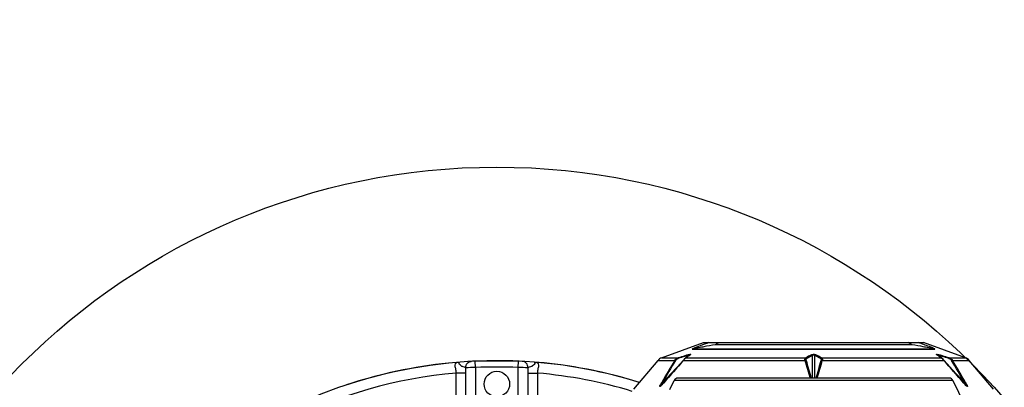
# Model space of a CAD drawing. Header units: millimetres. Extents: x 0 to 8493, y 0 to 6007.
# Tile 59 of 111: x 4142 to 4605, y 1458 to 1631. Entities that reach past the tile are written whole.
import ezdxf

# ---------------------------------------------------------------- set-up
doc = ezdxf.new("R2010")
doc.units = ezdxf.units.MM
doc.header["$LTSCALE"] = 467.107143
doc.layers.get('0').update_dxf_attribs({"linetype": 'CONTINUOUS'})
for name, color, linetype in [('304102000092DXF_CONTINUOUS_LINE', 7, 'CONTINUOUS'), ('304102000128DXF_CONTINUOUS_LINE', 7, 'CONTINUOUS'), ('304103000034DXF_CONTINUOUS_LINE', 7, 'CONTINUOUS'), ('304105000239DXF_CONTINUOUS_LINE', 7, 'CONTINUOUS'), ('最大动作范围图_DXF_DIMENSION', 7, 'CONTINUOUS')]:
    doc.layers.add(name, color=color, linetype=linetype)
doc.styles.get("Standard").update_dxf_attribs({"font": 'txt', "width": 0.7})
doc.dimstyles.new('DIMSTYLE_1', dxfattribs={"dimtxt": 85.714286, "dimasz": 42.857143, "dimexe": 1.5, "dimexo": 0, "dimgap": 6, "dimtad": 0, "dimtih": 1, "dimtoh": 1, "dimdec": 1, "dimdsep": 46, "dimtxsty": 'Standard', "dimblk": '_FILLED', "dimblk1": '_FILLED', "dimblk2": '_FILLED', "dimcen": 0.09, "dimclrt": 5, "dimazin": 2, "dimtp": 0.5, "dimtm": 0.5, "dimtfac": 1, "dimtdec": 65535, "dimtofl": 0, "dimtmove": 0, "dimatfit": 3, "dimldrblk": '_FILLED', "dimfxl": 0, "dimtolj": 1, "dimarcsym": 0})
doc.dimstyles.new('DIMSTYLE_5', dxfattribs={"dimtxt": 85.714286, "dimasz": 42.857143, "dimexe": 1.5, "dimexo": 0, "dimtad": 1, "dimdsep": 46, "dimtxsty": 'Standard', "dimblk": '_FILLED', "dimblk1": '_FILLED', "dimblk2": '_FILLED', "dimcen": 0.09, "dimclrt": 5, "dimazin": 2, "dimtp": 0.01, "dimtm": 0.01, "dimtfac": 1, "dimtofl": 0, "dimtmove": 0, "dimatfit": 3, "dimldrblk": '_FILLED', "dimfxl": 0, "dimtolj": 1, "dimarcsym": 0})

# ---------------------------------------------------------------- blocks, each defined once
blk = doc.blocks.new('*D1')
at = {"layer": '最大动作范围图_DXF_DIMENSION', "color": 2, "linetype": 'Continuous', "transparency": 16777216}
blk.add_line((5263.67, 1245.98), (4966.12, 1245.98), dxfattribs=at)
for start, end in [(0, 86.39529), (109.00151, 167)]:
    blk.add_arc((4366.38, 1245.98), 610.46, start, end, dxfattribs=at)
for points in [[(3772.32, 1427.48), (3771.56, 1383.31), (3793.01, 1421.93)], [(4964.63, 1288.44), (4976.84, 1245.98), (4986.04, 1289.19)]]:
    blk.add_solid(points, dxfattribs=at)
blk = doc.blocks.new('_FILLED')
at = {"color": 0, "linetype": 'ByBlock'}
blk.add_solid([(0, 0), (-1, 0.25), (-1, -0.25)], dxfattribs=at)
blk = doc.blocks.new('*D27')
at = {"layer": '最大动作范围图_DXF_DIMENSION', "color": 2, "linetype": 'Continuous', "transparency": 16777216}
for p, q in [((4366.43, 1245.98), (6343.26, 1609.67)), ((6006.9, 1547.79), (4366.43, 1245.98)), ((6006.9, 1547.79), (6006.9, 1547.79))]:
    blk.add_line(p, q, dxfattribs=at)
at = {"layer": '最大动作范围图_DXF_DIMENSION', "color": 2, "linetype": 'Continuous', "transparency": 16777216, "xscale": 42.8571428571, "yscale": 42.8571428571, "zscale": 42.8571428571, "rotation": 190.4236602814}
blk.add_blockref('_FILLED', (6006.9, 1547.79), dxfattribs=at)
blk = doc.blocks.new('*D28')
at = {"layer": '最大动作范围图_DXF_DIMENSION', "color": 2, "linetype": 'Continuous', "transparency": 16777216}
for p, q in [((4366.43, 1245.98), (5139.88, 1859.06)), ((4614.07, 1442.28), (4366.43, 1245.98)), ((4614.07, 1442.28), (4614.07, 1442.28))]:
    blk.add_line(p, q, dxfattribs=at)
at = {"layer": '最大动作范围图_DXF_DIMENSION', "color": 2, "linetype": 'Continuous', "transparency": 16777216, "xscale": 42.8571428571, "yscale": 42.8571428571, "zscale": 42.8571428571, "rotation": 218.403466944}
blk.add_blockref('_FILLED', (4614.07, 1442.28), dxfattribs=at)

msp = doc.modelspace()

# ---------------------------------------------------------------- linework, layer by layer
at = {"color": 2, "linetype": 'Continuous'}
msp.add_circle((4366.427, 1245.984), 316, dxfattribs=at)
at = {"layer": '304102000092DXF_CONTINUOUS_LINE', "color": 7, "linetype": 'Continuous'}
for p, q in [((4443.935, 1472.301), (4463.67, 1479.484)), ((4463.67, 1479.484), (4567.185, 1479.484)), ((4586.92, 1472.301), (4567.185, 1479.484)), ((4456.777, 1473.332), (4455.795, 1472.627)), ((4457.195, 1473.63), (4456.777, 1473.332)), ((4457.222, 1473.65), (4457.195, 1473.63)), ((4457.211, 1473.641), (4457.222, 1473.65)), ((4459.058, 1476.484), (4571.797, 1476.484)), ((4573.66, 1473.63), (4573.634, 1473.649)), ((4574.205, 1473.24), (4573.66, 1473.63)), ((4575.086, 1472.608), (4574.205, 1473.24)), ((4430.891, 1457.59), (4442.238, 1471.113)), ((4454.184, 1471.252), (4454.076, 1471.131)), ((4454.742, 1471.822), (4454.184, 1471.252)), ((4455.166, 1472.174), (4454.742, 1471.822)), ((4455.795, 1472.627), (4455.164, 1472.172)), ((4575.691, 1472.172), (4575.086, 1472.608)), ((4576.14, 1471.796), (4575.689, 1472.174)), ((4576.709, 1471.209), (4576.14, 1471.796)), ((4599.964, 1457.59), (4588.616, 1471.113)), ((4444.354, 1460.049), (4443.974, 1459.636)), ((4443.985, 1459.647), (4443.974, 1459.636)), ((4444.655, 1460.389), (4444.354, 1460.049)), ((4586.511, 1460.037), (4586.199, 1460.389)), ((4586.881, 1459.636), (4586.511, 1460.037))]:
    msp.add_line(p, q, dxfattribs=at)
at = {"layer": '304102000092DXF_CONTINUOUS_LINE', "color": 9, "linetype": 'Continuous'}
for p, q in [((4561.55, 1478.484), (4469.305, 1478.484)), ((4454.831, 1473.256), (4454.924, 1473.284)), ((4455.612, 1472.495), (4456.517, 1473.453)), ((4458.411, 1476.363), (4572.444, 1476.363)), ((4514.927, 1462.784), (4514.927, 1473.453)), ((4515.427, 1473.999), (4515.427, 1473.796)), ((4515.927, 1462.784), (4515.927, 1473.453)), ((4573.595, 1473.596), (4573.374, 1473.755)), ((4573.622, 1473.577), (4573.595, 1473.596)), ((4575.243, 1472.495), (4574.337, 1473.453)), ((4575.93, 1473.284), (4576.023, 1473.256)), ((4442.238, 1471.113), (4450.1, 1471.114)), ((4443.935, 1472.301), (4451.732, 1472.301)), ((4454.187, 1471.113), (4454.147, 1471.069)), ((4454.187, 1471.113), (4511.34, 1471.114)), ((4455.462, 1472.301), (4511.697, 1472.301)), ((4519.158, 1472.301), (4575.393, 1472.301)), ((4519.515, 1471.113), (4576.667, 1471.114)), ((4576.708, 1471.069), (4576.667, 1471.114)), ((4579.123, 1472.301), (4586.92, 1472.301)), ((4580.756, 1471.113), (4588.616, 1471.113)), ((4444.151, 1460.369), (4450.849, 1467.456)), ((4586.704, 1460.369), (4580.006, 1467.455)), ((4443.74, 1460.373), (4443.98, 1460.784)), ((4444.151, 1460.369), (4444.289, 1460.604)), ((4514.228, 1462.785), (4514.187, 1462.928)), ((4586.566, 1460.604), (4586.704, 1460.369)), ((4586.875, 1460.784), (4587.115, 1460.373))]:
    msp.add_line(p, q, dxfattribs=at)
at = {"layer": '304102000092DXF_CONTINUOUS_LINE', "color": 7, "linetype": 'Continuous'}
for points in [[(4454.076, 1471.131), (4451.245, 1467.908), (4447.779, 1463.955), (4444.655, 1460.389)], [(4586.199, 1460.389), (4583.118, 1463.907), (4579.651, 1467.86), (4576.709, 1471.209)]]:
    msp.add_lwpolyline(points, dxfattribs=at)
for centre, radius, start, end in [((4540.219, 1366.714), 132.369, 121.57649, 122.39365), ((4491, 1367.297), 131.68, 57.60419, 58.42563), ((4445.303, 1468.542), 4, 110, 140), ((4585.552, 1468.542), 4, 40, 70)]:
    msp.add_arc(centre, radius, start, end, dxfattribs=at)
at = {"layer": '304102000092DXF_CONTINUOUS_LINE', "color": 9, "linetype": 'Continuous'}
for centre, radius, start, end in [((4642.521, 858.332), 642.93, 106.973479, 107.262505), ((4643.833, 854.677), 646.508, 106.989806, 107.28122), ((4624.402, 918.186), 580.092, 106.82266, 106.987337), ((4622.884, 922.598), 575.73, 106.800447, 106.961755), ((4700.383, 1134.409), 417.321, 125.70585, 125.81964), ((4678.925, 1164.266), 380.553, 125.58432, 125.70592), ((4599.447, 1311.075), 183.559, 117.59391, 118.558), ((4600.919, 1309.739), 184.924, 117.71096, 118.66444), ((4429.938, 1309.743), 184.92, 61.33554, 62.28906), ((4431.409, 1311.077), 183.556, 61.44199, 62.4061), ((4337.379, 1143.997), 405.504, 54.1789, 54.3671), ((4569.599, 1457.988), 16.475, 73.13449, 74.19964), ((4406.653, 918.848), 579.401, 73.017309, 73.177404), ((4407.983, 922.64), 575.686, 73.038234, 73.199559), ((4387.223, 855.328), 645.826, 72.718679, 73.014688), ((4388.33, 858.32), 642.942, 72.737497, 73.02652), ((5214.494, 1011.271), 892.05, 148.969787, 149.740979), ((5210.731, 1012.624), 887.761, 148.905497, 149.694002), ((9093.115, -2614.559), 6181.616, 138.6290143, 138.7609807), ((4461.383, 1465.099), 9.379, 138.43683, 140.11246), ((5283.17, 1686.553), 801.334, 195.595873, 196.215176), ((5251.975, 1675.169), 767.709, 195.414747, 196.04912), ((3777.825, 1675.464), 768.804, 343.940398, 344.584957), ((3747.791, 1686.524), 801.224, 343.784715, 344.404026), ((4572.985, 1468.642), 4.383, 50.25696, 52.6743), ((-62.087, -2614.404), 6181.384, 41.2389998, 41.3709703), ((3820.124, 1012.624), 887.761, 30.305998, 31.094503), ((3816.418, 1011.305), 891.984, 30.258971, 31.030143), ((4463.081, 1449.074), 22.4, 150.27138, 150.78532), ((4464.868, 1448.053), 24.457, 149.75333, 150.27111), ((4417.772, 1484.015), 35.871, 317.94826, 318.77047), ((4614.265, 1485.059), 37.448, 221.2395, 221.63021), ((4567.261, 1448.788), 22.987, 29.16043, 30.26531)]:
    msp.add_arc(centre, radius, start, end, dxfattribs=at)
for points, knots in [([(4469.305, 1478.484), (4467.481, 1478.169), (4464.208, 1477.595), (4462.159, 1477.176), (4458.344, 1476.484), (4459.058, 1476.484)], [0, 0, 0, 0, 0.5317238, 0.7949303, 1, 1, 1, 1]), ([(4466.143, 1479.484), (4464.803, 1479.008), (4462.292, 1478.065), (4459.75, 1477.166), (4458.623, 1476.592)], [0, 0, 0, 0, 0.5291092, 1, 1, 1, 1]), ([(4571.797, 1476.484), (4572.506, 1476.484), (4568.702, 1477.175), (4566.657, 1477.593), (4563.377, 1478.169), (4561.55, 1478.484)], [0, 0, 0, 0, 0.2037065, 0.4673541, 1, 1, 1, 1]), ([(4571.429, 1476.955), (4570.911, 1477.174), (4568.686, 1478.054), (4566.437, 1478.872), (4564.712, 1479.484)], [0, 0, 0, 0, 0.2352001, 1, 1, 1, 1]), ([(4456.475, 1473.755), (4456.471, 1473.726), (4456.478, 1473.617), (4456.508, 1473.513), (4456.529, 1473.438)], [0, 0, 0, 0, 0.2695897, 1, 1, 1, 1]), ([(4456.475, 1473.755), (4456.673, 1473.814), (4457.037, 1473.87), (4457.412, 1474.084), (4457.745, 1473.898), (4457.546, 1473.802), (4457.481, 1473.755)], [0, 0, 0, 0, 0.4184701, 0.7445448, 0.8356942, 1, 1, 1, 1]), ([(4456.517, 1473.453), (4456.617, 1473.509), (4456.836, 1473.627), (4457.033, 1473.739), (4457.397, 1473.819), (4457.245, 1473.668), (4457.201, 1473.624)], [0, 0, 0, 0, 0.3243085, 0.6617434, 0.822278, 1, 1, 1, 1]), ([(4457.481, 1473.755), (4457.428, 1473.743), (4457.325, 1473.72), (4457.227, 1473.672), (4457.188, 1473.638)], [0, 0, 0, 0, 0.5078755, 1, 1, 1, 1]), ([(4458.623, 1476.592), (4458.528, 1476.544), (4458.27, 1476.524), (4458.382, 1476.363), (4458.411, 1476.363)], [0, 0, 0, 0, 0.7861579, 1, 1, 1, 1]), ([(4514.422, 1473.755), (4514.484, 1473.787), (4514.797, 1473.934), (4515.15, 1474.001), (4515.427, 1473.999)], [0, 0, 0, 0, 0.1996886, 1, 1, 1, 1]), ([(4514.927, 1473.453), (4514.964, 1473.507), (4514.973, 1473.692), (4515.186, 1473.686), (4515.27, 1473.66)], [0, 0, 0, 0, 0.4231133, 1, 1, 1, 1]), ([(4515.427, 1473.999), (4515.531, 1473.998), (4515.878, 1473.973), (4516.217, 1473.867), (4516.432, 1473.755)], [0, 0, 0, 0, 0.2995623, 1, 1, 1, 1]), ([(4515.427, 1473.796), (4515.492, 1473.796), (4515.701, 1473.741), (4515.847, 1473.572), (4515.927, 1473.453)], [0, 0, 0, 0, 0.310491, 1, 1, 1, 1]), ([(4572.444, 1476.363), (4572.663, 1476.363), (4571.809, 1476.809), (4571.59, 1476.887), (4571.429, 1476.955)], [0, 0, 0, 0, 0.5571273, 1, 1, 1, 1]), ([(4573.374, 1473.755), (4573.314, 1473.798), (4573.171, 1473.847), (4573.271, 1474.098), (4573.673, 1473.903), (4573.919, 1473.888), (4574.085, 1473.841)], [0, 0, 0, 0, 0.1884615, 0.2695292, 0.5598914, 1, 1, 1, 1]), ([(4573.374, 1473.755), (4573.427, 1473.743), (4573.53, 1473.72), (4573.628, 1473.672), (4573.667, 1473.638)], [0, 0, 0, 0, 0.5079004, 1, 1, 1, 1]), ([(4573.646, 1473.626), (4573.614, 1473.658), (4573.53, 1473.789), (4573.836, 1473.747), (4574.027, 1473.624), (4574.234, 1473.511), (4574.337, 1473.453)], [0, 0, 0, 0, 0.1404786, 0.3058471, 0.6302299, 1, 1, 1, 1]), ([(4574.379, 1473.755), (4574.384, 1473.726), (4574.377, 1473.617), (4574.347, 1473.513), (4574.325, 1473.438)], [0, 0, 0, 0, 0.2695872, 1, 1, 1, 1]), ([(4451.732, 1472.301), (4451.728, 1472.273), (4451.738, 1472.164), (4451.769, 1472.06), (4451.792, 1471.984)], [0, 0, 0, 0, 0.262375, 1, 1, 1, 1]), ([(4454.187, 1471.113), (4454.164, 1471.124), (4454.131, 1471.139), (4454.086, 1471.14), (4454.077, 1471.13)], [0, 0, 0, 0, 0.657937, 1, 1, 1, 1]), ([(4455.15, 1472.079), (4455.099, 1472.04), (4454.998, 1471.955), (4454.899, 1471.867), (4454.849, 1471.82)], [0, 0, 0, 0, 0.482561, 1, 1, 1, 1]), ([(4455.462, 1472.301), (4455.411, 1472.269), (4455.304, 1472.198), (4455.202, 1472.121), (4455.15, 1472.079)], [0, 0, 0, 0, 0.4750496, 1, 1, 1, 1]), ([(4455.462, 1472.301), (4455.408, 1472.29), (4455.301, 1472.267), (4455.199, 1472.218), (4455.159, 1472.182)], [0, 0, 0, 0, 0.5090317, 1, 1, 1, 1]), ([(4511.34, 1471.114), (4511.315, 1471.24), (4511.262, 1471.661), (4511.454, 1472.129), (4511.697, 1472.301)], [0, 0, 0, 0, 0.3011385, 1, 1, 1, 1]), ([(4511.883, 1471.109), (4511.857, 1471.203), (4511.79, 1471.535), (4512.008, 1471.887), (4512.215, 1472)], [0, 0, 0, 0, 0.29372, 1, 1, 1, 1]), ([(4518.64, 1472), (4518.846, 1471.887), (4519.065, 1471.535), (4518.998, 1471.204), (4518.972, 1471.109)], [0, 0, 0, 0, 0.7059999, 1, 1, 1, 1]), ([(4519.158, 1472.301), (4519.401, 1472.129), (4519.597, 1471.66), (4519.54, 1471.239), (4519.515, 1471.113)], [0, 0, 0, 0, 0.6988487, 1, 1, 1, 1]), ([(4575.393, 1472.301), (4575.447, 1472.29), (4575.554, 1472.267), (4575.655, 1472.217), (4575.695, 1472.181)], [0, 0, 0, 0, 0.5090422, 1, 1, 1, 1]), ([(4575.642, 1472.128), (4575.6, 1472.16), (4575.518, 1472.219), (4575.434, 1472.275), (4575.393, 1472.301)], [0, 0, 0, 0, 0.5204424, 1, 1, 1, 1]), ([(4576.668, 1471.113), (4576.691, 1471.124), (4576.724, 1471.139), (4576.769, 1471.14), (4576.778, 1471.13)], [0, 0, 0, 0, 0.6578238, 1, 1, 1, 1]), ([(4579.123, 1472.301), (4579.127, 1472.273), (4579.117, 1472.164), (4579.085, 1472.06), (4579.063, 1471.984)], [0, 0, 0, 0, 0.2623761, 1, 1, 1, 1]), ([(4443.753, 1459.296), (4443.671, 1459.214), (4443.488, 1459.05), (4443.311, 1458.857), (4442.981, 1458.745), (4443.052, 1459.045), (4443.134, 1459.24), (4443.302, 1459.587), (4443.435, 1459.836), (4443.53, 1460.007)], [0, 0, 0, 0, 0.157239, 0.3208073, 0.4037024, 0.494013, 0.6092432, 0.7347039, 1, 1, 1, 1]), ([(4443.973, 1459.636), (4443.889, 1459.55), (4443.693, 1459.392), (4443.579, 1459.087), (4443.223, 1459.066), (4443.408, 1459.39), (4443.577, 1459.568), (4443.827, 1459.946), (4444.021, 1460.195), (4444.151, 1460.369)], [0, 0, 0, 0, 0.1474785, 0.3067319, 0.369241, 0.4667368, 0.6032632, 0.7333387, 1, 1, 1, 1]), ([(4443.74, 1460.373), (4443.8, 1460.39), (4443.94, 1460.403), (4444.078, 1460.385), (4444.151, 1460.369)], [0, 0, 0, 0, 0.4573333, 1, 1, 1, 1]), ([(4444.749, 1460.373), (4444.73, 1460.382), (4444.702, 1460.395), (4444.663, 1460.397), (4444.656, 1460.389)], [0, 0, 0, 0, 0.6622208, 1, 1, 1, 1]), ([(4586.106, 1460.373), (4586.125, 1460.382), (4586.153, 1460.395), (4586.192, 1460.397), (4586.199, 1460.389)], [0, 0, 0, 0, 0.6622231, 1, 1, 1, 1]), ([(4587.115, 1460.373), (4587.054, 1460.39), (4586.914, 1460.403), (4586.777, 1460.385), (4586.704, 1460.369)], [0, 0, 0, 0, 0.4573332, 1, 1, 1, 1]), ([(4586.704, 1460.369), (4586.835, 1460.194), (4587.025, 1459.944), (4587.287, 1459.575), (4587.423, 1459.361), (4587.753, 1458.992), (4587.153, 1459.211), (4587.051, 1459.46), (4586.885, 1459.637)], [0, 0, 0, 0, 0.2555771, 0.3760292, 0.5064848, 0.6246908, 0.7162245, 1, 1, 1, 1]), ([(4587.335, 1459.988), (4587.43, 1459.816), (4587.602, 1459.463), (4587.796, 1459.145), (4587.856, 1458.714), (4587.521, 1458.896), (4587.331, 1459.072), (4587.15, 1459.246), (4587.069, 1459.329)], [0, 0, 0, 0, 0.2631098, 0.4998609, 0.5839257, 0.6817835, 0.8438446, 1, 1, 1, 1])]:
    msp.add_open_spline(points, degree=3, knots=knots, dxfattribs=at)
for points in [[(4456.152, 1472.8), (4455.922, 1472.634), (4455.692, 1472.467), (4455.462, 1472.301)], [(4459.058, 1476.484), (4458.847, 1476.484), (4458.601, 1476.464), (4458.446, 1476.321)], [(4514.422, 1473.755), (4514.599, 1473.716), (4514.804, 1473.609), (4514.863, 1473.438)], [(4516.432, 1473.755), (4516.256, 1473.716), (4516.051, 1473.609), (4515.992, 1473.438)], [(4571.797, 1476.484), (4572.008, 1476.484), (4572.254, 1476.464), (4572.409, 1476.321)], [(4575.393, 1472.301), (4575.163, 1472.467), (4574.933, 1472.634), (4574.703, 1472.8)], [(4450.099, 1471.113), (4450.235, 1471.157), (4450.387, 1471.141), (4450.526, 1471.109)], [(4450.1, 1471.114), (4450.462, 1471.681), (4451.093, 1472.09), (4451.732, 1472.301)], [(4450.526, 1471.109), (4450.79, 1471.548), (4451.291, 1471.847), (4451.78, 1472)], [(4454.849, 1471.82), (4454.68, 1471.662), (4454.519, 1471.494), (4454.365, 1471.321)], [(4511.34, 1471.113), (4511.518, 1471.147), (4511.707, 1471.151), (4511.883, 1471.109)], [(4511.697, 1472.301), (4511.877, 1472.264), (4512.088, 1472.158), (4512.148, 1471.984)], [(4519.158, 1472.301), (4518.977, 1472.264), (4518.767, 1472.158), (4518.706, 1471.984)], [(4519.515, 1471.113), (4519.337, 1471.147), (4519.148, 1471.151), (4518.972, 1471.109)], [(4576.667, 1471.114), (4576.398, 1471.436), (4576.109, 1471.745), (4575.787, 1472.012)], [(4579.075, 1472), (4579.564, 1471.848), (4580.064, 1471.548), (4580.329, 1471.109)], [(4579.123, 1472.301), (4579.762, 1472.09), (4580.393, 1471.681), (4580.756, 1471.113)], [(4580.756, 1471.113), (4580.62, 1471.157), (4580.467, 1471.141), (4580.329, 1471.109)], [(4444.407, 1459.988), (4444.194, 1459.753), (4443.977, 1459.521), (4443.753, 1459.296)], [(4587.069, 1459.329), (4586.796, 1459.606), (4586.533, 1459.891), (4586.275, 1460.182)]]:
    msp.add_open_spline(points, degree=3, dxfattribs=at)
at = {"layer": '304102000128DXF_CONTINUOUS_LINE', "color": 7, "linetype": 'Continuous'}
for p, q in [((4447.797, 1457.421), (4449.87, 1461.68)), ((4579.196, 1462.784), (4451.658, 1462.784))]:
    msp.add_line(p, q, dxfattribs=at)
at = {"layer": '304102000128DXF_CONTINUOUS_LINE', "color": 9, "linetype": 'Continuous'}
msp.add_line((4580.985, 1461.68), (4449.87, 1461.68), dxfattribs=at)
at = {"layer": '304102000128DXF_CONTINUOUS_LINE', "color": 7, "linetype": 'Continuous'}
for centre, radius, start, end in [((4451.658, 1460.784), 2, 89.99988, 153.3749), ((4579.197, 1460.784), 2, 26.6251, 90.00012), ((4402.193, 1372.05), 200, 19.49128, 26.62504)]:
    msp.add_arc(centre, radius, start, end, dxfattribs=at)
at = {"layer": '304103000034DXF_CONTINUOUS_LINE', "color": 9, "linetype": 'Continuous'}
for p, q in [((4356.427, 1467.759), (4356.292, 1470.756)), ((4376.427, 1467.759), (4376.562, 1470.756)), ((4347.262, 1445.064), (4347.262, 1465.151)), ((4351.845, 1465.148), (4347.262, 1465.148)), ((4351.845, 1445.064), (4351.845, 1465.148)), ((4356.427, 1467.759), (4356.427, 1445.659)), ((4376.427, 1445.659), (4376.427, 1467.759)), ((4381.01, 1465.148), (4381.01, 1446.391)), ((4381.01, 1465.148), (4385.593, 1465.148)), ((4385.593, 1465.151), (4385.593, 1448.854))]:
    msp.add_line(p, q, dxfattribs=at)
at = {"layer": '304103000034DXF_CONTINUOUS_LINE', "color": 7, "linetype": 'Continuous'}
msp.add_line((4376.562, 1470.756), (4356.292, 1470.756), dxfattribs=at)
msp.add_circle((4366.427, 1459.984), 6, dxfattribs=at)
msp.add_arc((4366.427, 1245.984), 225, 72.65327, 219.31615, dxfattribs=at)
at = {"layer": '304103000034DXF_CONTINUOUS_LINE', "color": 9, "linetype": 'Continuous'}
for centre, radius, start, end in [((4366.427, 1245.984), 220, 94.99755, 138.4222), ((4380.402, 137.158), 1330.816, 91.032239, 91.232455), ((4303.038, 1465.111), 48.806, 0.04339, 3.00207), ((4366.427, 1245.984), 222, 87.41824, 92.58176), ((4355.701, 301.506), 1166.437, 88.753445, 88.981877), ((4429.815, 1465.111), 48.806, 176.99789, 179.95663), ((4366.427, 1245.984), 220, 73.17708, 85.00245)]:
    msp.add_arc(centre, radius, start, end, dxfattribs=at)
for points, knots in [([(4347.262, 1465.151), (4347.321, 1465.844), (4347.242, 1467.129), (4346.543, 1468.705), (4347.259, 1470.258), (4348.303, 1470.253), (4348.819, 1470.294)], [0, 0, 0, 0, 0.3206127, 0.5835372, 0.7617387, 1, 1, 1, 1]), ([(4351.778, 1467.666), (4351.4, 1467.799), (4350.489, 1468.14), (4349.331, 1468.435), (4348.232, 1470.155), (4348.733, 1470.282)], [0, 0, 0, 0, 0.2769197, 0.6423555, 1, 1, 1, 1]), ([(4348.733, 1470.282), (4348.738, 1470.283), (4348.749, 1470.286), (4348.761, 1470.288), (4348.767, 1470.288)], [0, 0, 0, 0, 0.4797314, 1, 1, 1, 1]), ([(4348.767, 1470.288), (4348.775, 1470.29), (4348.792, 1470.292), (4348.809, 1470.293), (4348.819, 1470.294)], [0, 0, 0, 0, 0.467103, 1, 1, 1, 1]), ([(4351.778, 1467.667), (4351.772, 1468.4), (4352.272, 1469.901), (4353.71, 1470.625), (4354.407, 1470.663)], [0, 0, 0, 0, 0.5125598, 1, 1, 1, 1]), ([(4381.077, 1467.667), (4381.082, 1468.4), (4380.583, 1469.901), (4379.144, 1470.625), (4378.448, 1470.663)], [0, 0, 0, 0, 0.5125571, 1, 1, 1, 1]), ([(4384.13, 1470.281), (4384.632, 1470.155), (4383.522, 1468.435), (4382.366, 1468.139), (4381.454, 1467.799), (4381.077, 1467.666)], [0, 0, 0, 0, 0.3583009, 0.7233953, 1, 1, 1, 1]), ([(4384.036, 1470.294), (4384.552, 1470.253), (4385.596, 1470.258), (4386.312, 1468.705), (4385.612, 1467.129), (4385.534, 1465.844), (4385.593, 1465.151)], [0, 0, 0, 0, 0.2382614, 0.4164632, 0.6793879, 1, 1, 1, 1]), ([(4384.036, 1470.294), (4384.047, 1470.293), (4384.066, 1470.291), (4384.086, 1470.289), (4384.094, 1470.288)], [0, 0, 0, 0, 0.542948, 1, 1, 1, 1]), ([(4384.094, 1470.288), (4384.101, 1470.287), (4384.113, 1470.285), (4384.124, 1470.283), (4384.13, 1470.281)], [0, 0, 0, 0, 0.5332115, 1, 1, 1, 1])]:
    msp.add_open_spline(points, degree=3, knots=knots, dxfattribs=at)
at = {"layer": '304105000239DXF_CONTINUOUS_LINE', "color": 7, "linetype": 'Continuous'}
for start, end in [(95.8217, 108.31603), (92.56982, 93.04995), (90, 90.90264), (86.95001, 89.97637), (72.69636, 85.52258)]:
    msp.add_arc((4366.427, 1245.984), 225, start, end, dxfattribs=at)

# ---------------------------------------------------------------- dimensions: what is measured, and where the dimension line sits
at = {"layer": '最大动作范围图_DXF_DIMENSION', "color": 2, "linetype": 'Continuous'}
for mpoint, picture, middle in [((4614.067, 1442.276), '*D28', (4938.49, 1726.773)), ((6006.897, 1547.786), '*D27', (6044.338, 1576.462))]:
    dim = msp.add_radius_dim(center=(4366.427, 1245.984), mpoint=mpoint, text='R<>', dimstyle='DIMSTYLE_5', override={"dimpost": '<>'}, dxfattribs=at)
    dim.commit()
    dim.dimension.update_dxf_attribs({"geometry": picture, "text_midpoint": middle, "dimtype": 164})
dim = msp.add_angular_dim_2l(base=(4435.4838, 1852.5202), line1=((5257.5696, 1245.984), (5263.6742, 1245.984)), line2=((3777.5117, 1381.9345), (3771.5635, 1383.3077)), dimstyle='DIMSTYLE_1', dxfattribs=at)
dim.commit()
dim.dimension.update_dxf_attribs({"geometry": '*D1', "text_midpoint": (4167.6161, 1808.2973), "dimtype": 162})

doc.saveas('drawing.dxf')
